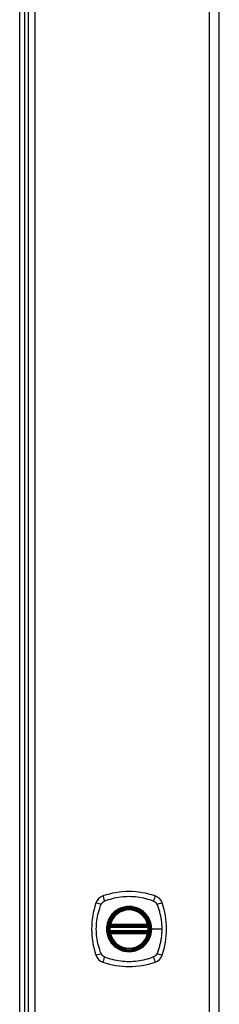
# Model space of a CAD drawing. Header units: inches. Extents: x 10 to 196, y 10 to 109.
# Tile 222 of 239: x 79.52 to 82.67, y 46.16 to 61.7. Entities that reach past the tile are written whole.
import ezdxf

# ---------------------------------------------------------------- set-up
doc = ezdxf.new("R2010")
doc.units = ezdxf.units.IN
doc.header["$MEASUREMENT"] = 0
doc.layers.add('Visible Edges(ANSI)', color=7, linetype='Continuous', lineweight=25)
doc.layers.add('Visible Tangent Edges(ANSI)', color=7, linetype='Continuous', lineweight=25)

msp = doc.modelspace()

# ---------------------------------------------------------------- linework, layer by layer
at = {"layer": 'Visible Edges(ANSI)'}
for p, q in [((82.673, 17.604), (82.673, 77.085)), ((79.602, 19.591), (79.602, 75.098)), ((79.661, 19.55), (79.661, 75.139)), ((79.523, 19.67), (79.523, 75.019)), ((80.952, 47.384), (81.546, 47.384)), ((81.546, 47.306), (80.952, 47.306)), ((80.956, 47.404), (81.542, 47.404)), ((81.542, 47.286), (80.956, 47.286))]:
    msp.add_line(p, q, dxfattribs=at)
at = {"layer": 'Visible Edges(ANSI)', "flags": 128}
for points in [[(80.94, 47.398), (80.94, 47.398), (80.94, 47.398), (80.94, 47.398), (80.94, 47.397), (80.94, 47.397), (80.94, 47.396), (80.94, 47.396), (80.94, 47.395), (80.94, 47.394), (80.94, 47.393), (80.939, 47.392), (80.939, 47.391), (80.939, 47.39), (80.939, 47.389), (80.939, 47.387), (80.939, 47.386), (80.938, 47.385), (80.938, 47.383), (80.938, 47.382), (80.938, 47.38), (80.938, 47.378), (80.938, 47.377), (80.937, 47.375), (80.937, 47.374)], [(80.937, 47.316), (80.937, 47.315), (80.938, 47.313), (80.938, 47.312), (80.938, 47.31), (80.938, 47.309), (80.938, 47.307), (80.938, 47.306), (80.939, 47.304), (80.939, 47.303), (80.939, 47.301), (80.939, 47.3), (80.939, 47.299), (80.939, 47.298), (80.94, 47.297), (80.94, 47.296), (80.94, 47.295), (80.94, 47.294), (80.94, 47.294), (80.94, 47.293), (80.94, 47.293), (80.94, 47.292), (80.94, 47.292), (80.94, 47.292), (80.94, 47.292)], [(81.561, 47.374), (81.56, 47.375), (81.56, 47.377), (81.56, 47.378), (81.56, 47.38), (81.56, 47.382), (81.56, 47.383), (81.559, 47.385), (81.559, 47.386), (81.559, 47.387), (81.559, 47.389), (81.559, 47.39), (81.558, 47.391), (81.558, 47.392), (81.558, 47.393), (81.558, 47.394), (81.558, 47.395), (81.558, 47.396), (81.558, 47.396), (81.558, 47.397), (81.557, 47.397), (81.557, 47.398), (81.557, 47.398), (81.557, 47.398), (81.557, 47.398)], [(81.557, 47.292), (81.557, 47.292), (81.557, 47.292), (81.557, 47.292), (81.557, 47.293), (81.558, 47.293), (81.558, 47.294), (81.558, 47.294), (81.558, 47.295), (81.558, 47.296), (81.558, 47.297), (81.558, 47.298), (81.558, 47.299), (81.559, 47.3), (81.559, 47.301), (81.559, 47.303), (81.559, 47.304), (81.559, 47.306), (81.56, 47.307), (81.56, 47.309), (81.56, 47.31), (81.56, 47.312), (81.56, 47.313), (81.56, 47.315), (81.561, 47.316)]]:
    msp.add_lwpolyline(points, dxfattribs=at)
at = {"layer": 'Visible Edges(ANSI)'}
for radius in [0.32, 0.315]:
    msp.add_circle((81.249, 47.345), radius, dxfattribs=at)
for centre, radius, start, end in [((81.249, 46.656), 1.28, 71.2278, 108.7722), ((81.938, 47.345), 1.28, 161.2278, 198.7722), ((80.894, 47.7), 0.177, 108.7722, 161.2278), ((81.604, 47.7), 0.177, 18.7722, 71.2278), ((80.56, 47.345), 1.28, 341.2278, 18.7722), ((81.249, 47.345), 0.313, 13.6344, 166.3656), ((81.249, 47.345), 0.313, 166.3656, 170.216), ((80.956, 47.416), 0.0118, 166.3656, 270), ((81.542, 47.416), 0.0118, 270, 13.6344), ((81.249, 47.345), 0.313, 9.784, 13.6344), ((81.249, 47.345), 0.313, 174.7499, 185.2501), ((80.952, 47.396), 0.0118, 170.216, 270), ((80.952, 47.294), 0.0118, 90, 189.784), ((81.249, 47.345), 0.313, 189.784, 193.6344), ((80.956, 47.274), 0.0118, 90, 193.6344), ((81.249, 47.345), 0.313, 193.6344, 346.3656), ((81.542, 47.274), 0.0118, 346.3656, 90), ((81.546, 47.396), 0.0118, 270, 9.784), ((81.546, 47.294), 0.0118, 350.216, 90), ((81.249, 47.345), 0.313, 346.3656, 350.216), ((81.249, 47.345), 0.313, 354.7499, 5.2501), ((80.894, 46.99), 0.177, 198.7722, 251.2278), ((81.249, 48.034), 1.28, 251.2278, 288.7722), ((81.604, 46.99), 0.177, 288.7722, 341.2278)]:
    msp.add_arc(centre, radius, start, end, dxfattribs=at)
at = {"layer": 'Visible Tangent Edges(ANSI)'}
for p, q in [((82.512, 77.085), (82.512, 17.604)), ((79.76, 75.221), (79.76, 19.468)), ((80.945, 47.419), (80.956, 47.416)), ((80.956, 47.404), (80.956, 47.416)), ((81.542, 47.416), (80.956, 47.416)), ((81.542, 47.416), (81.553, 47.419)), ((81.542, 47.416), (81.542, 47.404)), ((80.937, 47.374), (80.949, 47.373)), ((80.937, 47.316), (80.949, 47.317)), ((80.946, 47.397), (80.94, 47.398)), ((80.94, 47.292), (80.946, 47.293)), ((80.956, 47.274), (80.945, 47.271)), ((80.949, 47.373), (81.549, 47.373)), ((81.549, 47.317), (80.949, 47.317)), ((80.952, 47.384), (80.952, 47.394)), ((80.952, 47.296), (80.952, 47.306)), ((80.956, 47.394), (80.956, 47.404)), ((80.956, 47.394), (81.542, 47.394)), ((80.956, 47.286), (80.956, 47.296)), ((81.542, 47.296), (80.956, 47.296)), ((80.956, 47.274), (80.956, 47.286)), ((80.956, 47.274), (81.542, 47.274)), ((81.542, 47.404), (81.542, 47.394)), ((81.542, 47.296), (81.542, 47.286)), ((81.542, 47.286), (81.542, 47.274)), ((81.553, 47.271), (81.542, 47.274)), ((81.546, 47.394), (81.546, 47.384)), ((81.546, 47.306), (81.546, 47.296)), ((81.549, 47.373), (81.561, 47.374)), ((81.549, 47.317), (81.561, 47.316)), ((81.557, 47.398), (81.551, 47.397)), ((81.551, 47.293), (81.557, 47.292)), ((81.601, 47.345), (81.606, 47.345)), ((81.765, 47.345), (81.606, 47.345))]:
    msp.add_line(p, q, dxfattribs=at)
at = {"layer": 'Visible Tangent Edges(ANSI)', "flags": 128}
for points in [[(80.809, 46.956), (80.795, 46.99), (80.785, 47.021), (80.775, 47.052), (80.766, 47.084), (80.758, 47.116), (80.752, 47.148), (80.746, 47.181), (80.741, 47.213), (80.737, 47.246), (80.734, 47.279), (80.733, 47.312), (80.732, 47.345), (80.733, 47.378), (80.734, 47.411), (80.737, 47.444), (80.741, 47.476), (80.746, 47.509), (80.752, 47.542), (80.758, 47.574), (80.766, 47.606), (80.775, 47.638), (80.785, 47.669), (80.795, 47.7), (80.809, 47.734)], [(80.809, 47.734), (80.81, 47.736), (80.812, 47.739), (80.813, 47.742), (80.815, 47.744), (80.816, 47.747), (80.818, 47.75), (80.82, 47.752), (80.822, 47.755), (80.824, 47.757), (80.826, 47.759), (80.828, 47.762), (80.83, 47.764), (80.832, 47.766), (80.835, 47.768), (80.837, 47.77), (80.839, 47.772), (80.842, 47.774), (80.844, 47.776), (80.847, 47.777), (80.849, 47.779), (80.852, 47.781), (80.855, 47.782), (80.858, 47.784), (80.86, 47.785)], [(80.86, 47.785), (80.894, 47.799), (80.925, 47.809), (80.956, 47.819), (80.988, 47.828), (81.02, 47.835), (81.052, 47.842), (81.084, 47.848), (81.117, 47.853), (81.15, 47.857), (81.183, 47.859), (81.216, 47.861), (81.249, 47.862), (81.282, 47.861), (81.315, 47.859), (81.348, 47.857), (81.38, 47.853), (81.413, 47.848), (81.445, 47.842), (81.478, 47.835), (81.51, 47.828), (81.541, 47.819), (81.573, 47.809), (81.604, 47.799), (81.637, 47.785)], [(81.637, 47.785), (81.639, 47.784), (81.64, 47.784), (81.642, 47.783), (81.643, 47.782), (81.644, 47.781), (81.646, 47.781), (81.647, 47.78), (81.648, 47.779), (81.65, 47.778), (81.651, 47.777), (81.652, 47.777), (81.653, 47.776), (81.655, 47.775), (81.656, 47.774), (81.657, 47.773), (81.658, 47.772), (81.66, 47.771), (81.661, 47.77), (81.662, 47.769), (81.663, 47.768), (81.664, 47.767), (81.665, 47.766), (81.667, 47.765), (81.668, 47.764)], [(81.668, 47.764), (81.669, 47.763), (81.67, 47.762), (81.671, 47.76), (81.672, 47.759), (81.673, 47.758), (81.674, 47.757), (81.675, 47.756), (81.676, 47.755), (81.677, 47.753), (81.678, 47.752), (81.679, 47.751), (81.679, 47.75), (81.68, 47.748), (81.681, 47.747), (81.682, 47.746), (81.683, 47.744), (81.684, 47.743), (81.684, 47.742), (81.685, 47.74), (81.686, 47.739), (81.687, 47.738), (81.687, 47.736), (81.688, 47.735), (81.689, 47.734)], [(81.689, 47.734), (81.697, 47.715), (81.703, 47.7), (81.708, 47.685), (81.713, 47.669), (81.718, 47.653), (81.723, 47.638), (81.727, 47.622), (81.731, 47.606), (81.736, 47.59), (81.739, 47.574), (81.743, 47.558), (81.746, 47.542), (81.749, 47.525), (81.752, 47.509), (81.755, 47.493), (81.757, 47.477), (81.759, 47.46), (81.761, 47.444), (81.762, 47.427), (81.763, 47.411), (81.764, 47.395), (81.765, 47.378), (81.765, 47.362), (81.765, 47.345)], [(80.974, 47.573), (80.962, 47.556), (80.95, 47.54), (80.939, 47.522), (80.929, 47.504), (80.921, 47.485), (80.913, 47.466), (80.907, 47.446), (80.901, 47.427), (80.897, 47.406), (80.894, 47.386), (80.893, 47.366), (80.892, 47.345), (80.893, 47.324), (80.894, 47.304), (80.897, 47.284), (80.902, 47.263), (80.907, 47.243), (80.913, 47.224), (80.921, 47.205), (80.93, 47.186), (80.939, 47.168), (80.95, 47.15), (80.962, 47.134), (80.974, 47.117)], [(81.601, 47.345), (81.589, 47.254), (81.554, 47.169), (81.498, 47.096), (81.425, 47.04), (81.34, 47.005), (81.248, 46.993), (81.157, 47.005), (81.072, 47.04), (80.999, 47.096), (80.944, 47.169), (80.909, 47.254), (80.897, 47.345), (80.909, 47.436), (80.944, 47.522), (81, 47.594), (81.073, 47.65), (81.158, 47.685), (81.249, 47.697), (81.34, 47.685), (81.425, 47.65), (81.498, 47.594), (81.554, 47.521), (81.589, 47.436), (81.601, 47.345)], [(81.021, 47.62), (81.019, 47.618), (81.017, 47.616), (81.015, 47.614), (81.013, 47.612), (81.011, 47.611), (81.009, 47.609), (81.007, 47.607), (81.005, 47.605), (81.003, 47.603), (81.001, 47.601), (80.999, 47.599), (80.997, 47.597), (80.995, 47.595), (80.993, 47.593), (80.991, 47.591), (80.989, 47.589), (80.987, 47.587), (80.985, 47.585), (80.983, 47.583), (80.981, 47.581), (80.98, 47.579), (80.978, 47.577), (80.976, 47.575), (80.974, 47.573)], [(81.476, 47.62), (81.46, 47.632), (81.443, 47.644), (81.426, 47.655), (81.408, 47.664), (81.389, 47.673), (81.37, 47.681), (81.35, 47.687), (81.33, 47.692), (81.31, 47.697), (81.29, 47.699), (81.269, 47.701), (81.249, 47.702), (81.228, 47.701), (81.208, 47.699), (81.187, 47.696), (81.167, 47.692), (81.147, 47.687), (81.128, 47.681), (81.108, 47.673), (81.09, 47.664), (81.072, 47.655), (81.054, 47.644), (81.037, 47.632), (81.021, 47.62)], [(81.523, 47.573), (81.522, 47.575), (81.52, 47.577), (81.518, 47.579), (81.516, 47.581), (81.514, 47.583), (81.513, 47.585), (81.511, 47.587), (81.509, 47.589), (81.507, 47.591), (81.505, 47.593), (81.503, 47.595), (81.501, 47.597), (81.499, 47.599), (81.497, 47.601), (81.495, 47.603), (81.493, 47.605), (81.491, 47.607), (81.489, 47.609), (81.487, 47.611), (81.485, 47.612), (81.483, 47.614), (81.481, 47.616), (81.479, 47.618), (81.476, 47.62)], [(81.606, 47.345), (81.606, 47.355), (81.605, 47.366), (81.604, 47.376), (81.603, 47.386), (81.602, 47.396), (81.6, 47.406), (81.598, 47.417), (81.596, 47.427), (81.594, 47.437), (81.591, 47.447), (81.588, 47.456), (81.585, 47.466), (81.581, 47.476), (81.577, 47.485), (81.573, 47.495), (81.568, 47.504), (81.564, 47.513), (81.559, 47.522), (81.553, 47.531), (81.548, 47.54), (81.542, 47.548), (81.536, 47.556), (81.53, 47.565), (81.523, 47.573)], [(80.945, 47.419), (80.944, 47.418), (80.944, 47.417), (80.944, 47.416), (80.944, 47.415), (80.944, 47.414), (80.944, 47.413), (80.944, 47.412), (80.944, 47.411), (80.944, 47.41), (80.944, 47.409), (80.944, 47.408), (80.944, 47.407), (80.944, 47.407), (80.944, 47.406), (80.944, 47.405), (80.944, 47.404), (80.944, 47.403), (80.944, 47.402), (80.945, 47.401), (80.945, 47.4), (80.945, 47.399), (80.946, 47.399), (80.946, 47.398), (80.946, 47.397)], [(81.551, 47.397), (81.552, 47.398), (81.552, 47.399), (81.552, 47.399), (81.553, 47.4), (81.553, 47.401), (81.553, 47.402), (81.553, 47.403), (81.554, 47.404), (81.554, 47.405), (81.554, 47.406), (81.554, 47.407), (81.554, 47.407), (81.554, 47.408), (81.554, 47.409), (81.554, 47.41), (81.554, 47.411), (81.554, 47.412), (81.554, 47.413), (81.554, 47.414), (81.554, 47.415), (81.554, 47.416), (81.553, 47.417), (81.553, 47.418), (81.553, 47.419)], [(80.946, 47.293), (80.946, 47.292), (80.946, 47.291), (80.945, 47.291), (80.945, 47.29), (80.945, 47.289), (80.944, 47.288), (80.944, 47.287), (80.944, 47.286), (80.944, 47.285), (80.944, 47.284), (80.944, 47.284), (80.944, 47.283), (80.944, 47.282), (80.944, 47.281), (80.944, 47.28), (80.944, 47.279), (80.944, 47.278), (80.944, 47.277), (80.944, 47.276), (80.944, 47.275), (80.944, 47.274), (80.944, 47.273), (80.944, 47.272), (80.945, 47.271)], [(80.946, 47.397), (80.947, 47.397), (80.947, 47.397), (80.947, 47.397), (80.947, 47.397), (80.947, 47.396), (80.948, 47.396), (80.948, 47.396), (80.948, 47.396), (80.948, 47.396), (80.949, 47.396), (80.949, 47.396), (80.949, 47.395), (80.949, 47.395), (80.949, 47.395), (80.95, 47.395), (80.95, 47.395), (80.95, 47.395), (80.95, 47.395), (80.951, 47.395), (80.951, 47.395), (80.951, 47.395), (80.952, 47.395), (80.952, 47.395), (80.952, 47.394)], [(80.952, 47.296), (80.952, 47.296), (80.952, 47.295), (80.951, 47.295), (80.951, 47.295), (80.951, 47.295), (80.95, 47.295), (80.95, 47.295), (80.95, 47.295), (80.95, 47.295), (80.949, 47.295), (80.949, 47.295), (80.949, 47.295), (80.949, 47.294), (80.949, 47.294), (80.948, 47.294), (80.948, 47.294), (80.948, 47.294), (80.948, 47.294), (80.947, 47.294), (80.947, 47.293), (80.947, 47.293), (80.947, 47.293), (80.947, 47.293), (80.946, 47.293)], [(80.949, 47.373), (80.949, 47.373), (80.949, 47.374), (80.949, 47.375), (80.95, 47.376), (80.95, 47.376), (80.95, 47.377), (80.95, 47.378), (80.95, 47.378), (80.95, 47.379), (80.951, 47.38), (80.951, 47.38), (80.951, 47.381), (80.951, 47.381), (80.951, 47.382), (80.951, 47.382), (80.952, 47.383), (80.952, 47.383), (80.952, 47.383), (80.952, 47.384), (80.952, 47.384), (80.952, 47.384), (80.952, 47.384), (80.952, 47.384), (80.952, 47.384)], [(80.952, 47.306), (80.952, 47.306), (80.952, 47.306), (80.952, 47.306), (80.952, 47.306), (80.952, 47.306), (80.952, 47.307), (80.952, 47.307), (80.952, 47.307), (80.951, 47.308), (80.951, 47.308), (80.951, 47.309), (80.951, 47.309), (80.951, 47.31), (80.951, 47.31), (80.95, 47.311), (80.95, 47.312), (80.95, 47.312), (80.95, 47.313), (80.95, 47.314), (80.95, 47.314), (80.949, 47.315), (80.949, 47.316), (80.949, 47.317), (80.949, 47.317)], [(80.952, 47.394), (80.952, 47.394), (80.952, 47.394), (80.953, 47.394), (80.953, 47.394), (80.953, 47.394), (80.953, 47.394), (80.953, 47.394), (80.953, 47.394), (80.954, 47.394), (80.954, 47.394), (80.954, 47.394), (80.954, 47.394), (80.954, 47.394), (80.954, 47.394), (80.955, 47.394), (80.955, 47.394), (80.955, 47.394), (80.955, 47.394), (80.955, 47.394), (80.955, 47.394), (80.956, 47.394), (80.956, 47.394), (80.956, 47.394), (80.956, 47.394)], [(80.956, 47.296), (80.956, 47.296), (80.956, 47.296), (80.956, 47.296), (80.955, 47.296), (80.955, 47.296), (80.955, 47.296), (80.955, 47.296), (80.955, 47.296), (80.955, 47.296), (80.954, 47.296), (80.954, 47.296), (80.954, 47.296), (80.954, 47.296), (80.954, 47.296), (80.954, 47.296), (80.953, 47.296), (80.953, 47.296), (80.953, 47.296), (80.953, 47.296), (80.953, 47.296), (80.953, 47.296), (80.952, 47.296), (80.952, 47.296), (80.952, 47.296)], [(81.523, 47.117), (81.53, 47.125), (81.536, 47.134), (81.542, 47.142), (81.548, 47.151), (81.553, 47.159), (81.559, 47.168), (81.564, 47.177), (81.568, 47.186), (81.573, 47.196), (81.577, 47.205), (81.581, 47.214), (81.585, 47.224), (81.588, 47.234), (81.591, 47.244), (81.594, 47.253), (81.596, 47.263), (81.598, 47.273), (81.6, 47.284), (81.602, 47.294), (81.603, 47.304), (81.604, 47.314), (81.605, 47.325), (81.606, 47.335), (81.606, 47.345)], [(81.542, 47.394), (81.542, 47.394), (81.542, 47.394), (81.542, 47.394), (81.542, 47.394), (81.542, 47.394), (81.543, 47.394), (81.543, 47.394), (81.543, 47.394), (81.543, 47.394), (81.543, 47.394), (81.543, 47.394), (81.544, 47.394), (81.544, 47.394), (81.544, 47.394), (81.544, 47.394), (81.544, 47.394), (81.544, 47.394), (81.545, 47.394), (81.545, 47.394), (81.545, 47.394), (81.545, 47.394), (81.545, 47.394), (81.546, 47.394), (81.546, 47.394)], [(81.546, 47.296), (81.546, 47.296), (81.545, 47.296), (81.545, 47.296), (81.545, 47.296), (81.545, 47.296), (81.545, 47.296), (81.544, 47.296), (81.544, 47.296), (81.544, 47.296), (81.544, 47.296), (81.544, 47.296), (81.544, 47.296), (81.543, 47.296), (81.543, 47.296), (81.543, 47.296), (81.543, 47.296), (81.543, 47.296), (81.543, 47.296), (81.542, 47.296), (81.542, 47.296), (81.542, 47.296), (81.542, 47.296), (81.542, 47.296), (81.542, 47.296)], [(81.546, 47.394), (81.546, 47.395), (81.546, 47.395), (81.546, 47.395), (81.547, 47.395), (81.547, 47.395), (81.547, 47.395), (81.548, 47.395), (81.548, 47.395), (81.548, 47.395), (81.548, 47.395), (81.549, 47.395), (81.549, 47.395), (81.549, 47.396), (81.549, 47.396), (81.549, 47.396), (81.55, 47.396), (81.55, 47.396), (81.55, 47.396), (81.55, 47.396), (81.551, 47.397), (81.551, 47.397), (81.551, 47.397), (81.551, 47.397), (81.551, 47.397)], [(81.546, 47.384), (81.546, 47.384), (81.546, 47.384), (81.546, 47.384), (81.546, 47.384), (81.546, 47.384), (81.546, 47.383), (81.546, 47.383), (81.546, 47.383), (81.546, 47.382), (81.546, 47.382), (81.547, 47.381), (81.547, 47.381), (81.547, 47.38), (81.547, 47.38), (81.547, 47.379), (81.547, 47.378), (81.548, 47.378), (81.548, 47.377), (81.548, 47.376), (81.548, 47.376), (81.548, 47.375), (81.548, 47.374), (81.549, 47.373), (81.549, 47.373)], [(81.549, 47.317), (81.549, 47.317), (81.548, 47.316), (81.548, 47.315), (81.548, 47.314), (81.548, 47.314), (81.548, 47.313), (81.548, 47.312), (81.547, 47.312), (81.547, 47.311), (81.547, 47.31), (81.547, 47.31), (81.547, 47.309), (81.547, 47.309), (81.546, 47.308), (81.546, 47.308), (81.546, 47.307), (81.546, 47.307), (81.546, 47.307), (81.546, 47.306), (81.546, 47.306), (81.546, 47.306), (81.546, 47.306), (81.546, 47.306), (81.546, 47.306)], [(81.551, 47.293), (81.551, 47.293), (81.551, 47.293), (81.551, 47.293), (81.551, 47.293), (81.55, 47.294), (81.55, 47.294), (81.55, 47.294), (81.55, 47.294), (81.549, 47.294), (81.549, 47.294), (81.549, 47.294), (81.549, 47.295), (81.549, 47.295), (81.548, 47.295), (81.548, 47.295), (81.548, 47.295), (81.548, 47.295), (81.547, 47.295), (81.547, 47.295), (81.547, 47.295), (81.546, 47.295), (81.546, 47.295), (81.546, 47.296), (81.546, 47.296)], [(81.553, 47.271), (81.553, 47.272), (81.553, 47.273), (81.554, 47.274), (81.554, 47.275), (81.554, 47.276), (81.554, 47.277), (81.554, 47.278), (81.554, 47.279), (81.554, 47.28), (81.554, 47.281), (81.554, 47.282), (81.554, 47.283), (81.554, 47.284), (81.554, 47.284), (81.554, 47.285), (81.554, 47.286), (81.553, 47.287), (81.553, 47.288), (81.553, 47.289), (81.553, 47.29), (81.552, 47.291), (81.552, 47.291), (81.552, 47.292), (81.551, 47.293)], [(81.765, 47.345), (81.765, 47.328), (81.765, 47.312), (81.764, 47.295), (81.763, 47.279), (81.762, 47.263), (81.761, 47.246), (81.759, 47.23), (81.757, 47.213), (81.754, 47.197), (81.752, 47.181), (81.749, 47.164), (81.746, 47.148), (81.743, 47.132), (81.739, 47.116), (81.735, 47.1), (81.731, 47.084), (81.727, 47.068), (81.723, 47.052), (81.718, 47.037), (81.713, 47.021), (81.708, 47.005), (81.703, 46.99), (81.697, 46.975), (81.689, 46.956)], [(80.974, 47.117), (80.976, 47.115), (80.978, 47.113), (80.98, 47.111), (80.981, 47.109), (80.983, 47.107), (80.985, 47.105), (80.987, 47.103), (80.989, 47.101), (80.991, 47.099), (80.993, 47.097), (80.995, 47.095), (80.997, 47.093), (80.999, 47.091), (81.001, 47.089), (81.003, 47.087), (81.005, 47.085), (81.007, 47.083), (81.009, 47.081), (81.011, 47.079), (81.013, 47.078), (81.015, 47.076), (81.017, 47.074), (81.019, 47.072), (81.021, 47.07)], [(81.476, 47.07), (81.479, 47.072), (81.481, 47.074), (81.483, 47.076), (81.485, 47.078), (81.487, 47.079), (81.489, 47.081), (81.491, 47.083), (81.493, 47.085), (81.495, 47.087), (81.497, 47.089), (81.499, 47.091), (81.501, 47.093), (81.503, 47.095), (81.505, 47.097), (81.507, 47.099), (81.509, 47.101), (81.511, 47.103), (81.513, 47.105), (81.514, 47.107), (81.516, 47.109), (81.518, 47.111), (81.52, 47.113), (81.522, 47.115), (81.523, 47.117)], [(80.86, 46.905), (80.858, 46.906), (80.855, 46.908), (80.852, 46.909), (80.849, 46.911), (80.847, 46.913), (80.844, 46.914), (80.842, 46.916), (80.839, 46.918), (80.837, 46.92), (80.835, 46.922), (80.832, 46.924), (80.83, 46.926), (80.828, 46.928), (80.826, 46.931), (80.824, 46.933), (80.822, 46.935), (80.82, 46.938), (80.818, 46.94), (80.817, 46.943), (80.815, 46.946), (80.813, 46.948), (80.812, 46.951), (80.81, 46.954), (80.809, 46.956)], [(81.021, 47.07), (81.037, 47.058), (81.054, 47.046), (81.072, 47.035), (81.09, 47.026), (81.109, 47.017), (81.128, 47.009), (81.147, 47.003), (81.167, 46.998), (81.187, 46.994), (81.208, 46.991), (81.228, 46.989), (81.249, 46.988), (81.269, 46.989), (81.29, 46.991), (81.31, 46.994), (81.331, 46.998), (81.35, 47.003), (81.37, 47.009), (81.389, 47.017), (81.408, 47.026), (81.426, 47.035), (81.444, 47.046), (81.46, 47.058), (81.476, 47.07)], [(81.689, 46.956), (81.687, 46.954), (81.686, 46.951), (81.685, 46.948), (81.683, 46.946), (81.681, 46.943), (81.68, 46.94), (81.678, 46.938), (81.676, 46.936), (81.674, 46.933), (81.672, 46.931), (81.67, 46.929), (81.668, 46.926), (81.665, 46.924), (81.663, 46.922), (81.661, 46.92), (81.658, 46.918), (81.656, 46.916), (81.654, 46.914), (81.651, 46.913), (81.648, 46.911), (81.646, 46.909), (81.643, 46.908), (81.64, 46.906), (81.637, 46.905)], [(81.637, 46.905), (81.604, 46.891), (81.573, 46.881), (81.541, 46.871), (81.51, 46.862), (81.478, 46.855), (81.445, 46.848), (81.413, 46.842), (81.38, 46.837), (81.348, 46.833), (81.315, 46.831), (81.282, 46.829), (81.249, 46.828), (81.216, 46.829), (81.183, 46.831), (81.15, 46.833), (81.117, 46.837), (81.084, 46.842), (81.052, 46.848), (81.02, 46.855), (80.988, 46.862), (80.956, 46.871), (80.925, 46.881), (80.894, 46.891), (80.86, 46.905)]]:
    msp.add_lwpolyline(points, dxfattribs=at)
at = {"layer": 'Visible Tangent Edges(ANSI)'}
for radius in [0.346, 0.342, 0.325, 0.324]:
    msp.add_circle((81.249, 47.345), radius, dxfattribs=at)
for start, end in [(13.6344, 166.3656), (174.7499, 185.2501), (193.6344, 346.3656), (354.7499, 5.2501)]:
    msp.add_arc((81.249, 47.345), 0.301, start, end, dxfattribs=at)
for centre, major_axis, ratio, start_param, end_param in [((80.837, 47.719), (-0.112, 0.037), 0.042597, 4.975842, 6.113112), ((80.875, 47.757), (-0.037, 0.112), 0.042597, 0.170073, 1.307344), ((81.623, 47.757), (0.037, 0.112), 0.042597, 4.975842, 6.113112), ((81.661, 47.719), (0.112, 0.037), 0.042597, 0.170073, 1.307344), ((80.941, 47.398), (0.00773, 0.00893), 0.431674, 4.96723, 6.283185), ((80.941, 47.292), (0.00773, -0.00893), 0.431674, 0, 1.315955), ((80.952, 47.393), (0.0021, 0.0116), 0.025638, 0, 1.426581), ((80.952, 47.297), (0.0021, -0.0116), 0.025638, 4.856604, 6.283185), ((81.546, 47.393), (-0.0021, 0.0116), 0.025638, 4.856604, 6.283185), ((81.546, 47.297), (-0.0021, -0.0116), 0.025638, 0, 1.426581), ((81.557, 47.398), (-0.00773, 0.00893), 0.431674, 0, 1.315955), ((81.557, 47.292), (-0.00773, -0.00893), 0.431674, 4.96723, 6.283185), ((80.837, 46.971), (-0.112, -0.037), 0.042597, 0.170073, 1.307344), ((81.661, 46.971), (0.112, -0.037), 0.042597, 4.975842, 6.113112), ((80.875, 46.933), (-0.037, -0.112), 0.042597, 4.975842, 6.113112), ((81.623, 46.933), (0.037, -0.112), 0.042597, 0.170073, 1.307344)]:
    msp.add_ellipse(centre, major_axis=major_axis, ratio=ratio, start_param=start_param, end_param=end_param, dxfattribs=at)

doc.saveas('drawing.dxf')
